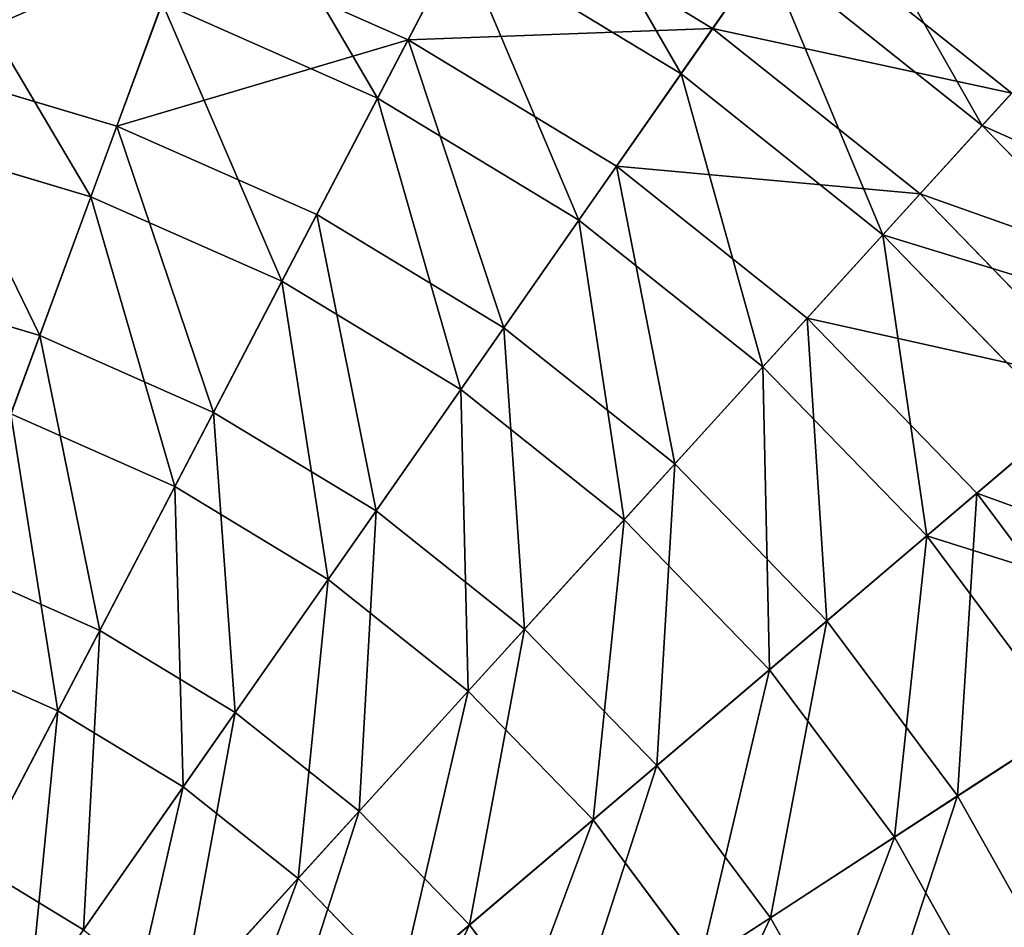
# Model space of a CAD drawing. Extents: x 1 to 133, y -12 to 0.
# Tile 242 of 256: x 116.82 to 119.27, y -3.97 to -1.71. Entities that reach past the tile are written whole.
import ezdxf

# ---------------------------------------------------------------- set-up
doc = ezdxf.new("R2010")
doc.units = 0
doc.header["$LTSCALE"] = 2.54
doc.layers.get('0').update_dxf_attribs({"color": 13, "linetype": 'CONTINUOUS'})

# ---------------------------------------------------------------- blocks, each defined once
blk = doc.blocks.new('SLING_IV_-_Z_O_ENIE16_06_B')
at = {"color": 0}
for p, q in [((117.9802, -1.3872, 9.672), (117.7867, -1.7581, 10.2862)), ((117.9802, -1.3872, 9.672), (117.7867, -1.7581, 10.2862)), ((118.5454, -1.7299, 9.672), (117.9802, -1.3872, 9.672)), ((118.5454, -1.7299, 9.672), (117.9802, -1.3872, 9.672)), ((118.7395, -1.4517, 9.0109), (118.5454, -1.7299, 9.672)), ((118.7395, -1.4517, 9.0109), (118.5454, -1.7299, 9.672)), ((119.2903, -1.8909, 9.0109), (118.7395, -1.4517, 9.0109)), ((119.2903, -1.8909, 9.0109), (118.7395, -1.4517, 9.0109)), ((117.2312, -1.5123, 10.2862), (117.0617, -1.9731, 10.8439)), ((117.2312, -1.5123, 10.2862), (117.0617, -1.9731, 10.8439)), ((117.7867, -1.7581, 10.2862), (117.2312, -1.5123, 10.2862)), ((117.7867, -1.7581, 10.2862), (117.2312, -1.5123, 10.2862)), ((117.7108, -1.9035, 2.7275), (117.9165, -1.5093, 3.3229)), ((117.7108, -1.9035, 2.7275), (117.9165, -1.5093, 3.3229)), ((118.4667, -1.8428, 3.3229), (117.9165, -1.5093, 3.3229)), ((118.4667, -1.8428, 3.3229), (117.9165, -1.5093, 3.3229)), ((118.4667, -1.8428, 3.3229), (118.6769, -1.5414, 3.9687)), ((118.4667, -1.8428, 3.3229), (118.6769, -1.5414, 3.9687)), ((119.2168, -1.9719, 3.9687), (118.6769, -1.5414, 3.9687)), ((119.2168, -1.9719, 3.9687), (118.6769, -1.5414, 3.9687)), ((116.9968, -2.1492, 2.1915), (117.1746, -1.6661, 2.7275)), ((116.9968, -2.1492, 2.1915), (117.1746, -1.6661, 2.7275)), ((117.7108, -1.9035, 2.7275), (117.1746, -1.6661, 2.7275)), ((117.7108, -1.9035, 2.7275), (117.1746, -1.6661, 2.7275)), ((118.5454, -1.7299, 9.672), (118.3061, -2.073, 10.2862)), ((118.5454, -1.7299, 9.672), (118.3061, -2.073, 10.2862)), ((119.0622, -2.142, 9.672), (118.5454, -1.7299, 9.672)), ((119.0622, -2.142, 9.672), (118.5454, -1.7299, 9.672)), ((117.7867, -1.7581, 10.2862), (117.5595, -2.1935, 10.8439)), ((117.7867, -1.7581, 10.2862), (117.5595, -2.1935, 10.8439)), ((118.3061, -2.073, 10.2862), (117.7867, -1.7581, 10.2862)), ((118.3061, -2.073, 10.2862), (117.7867, -1.7581, 10.2862)), ((119.2168, -1.9719, 3.9687), (119.4083, -1.761, 4.6551)), ((119.2168, -1.9719, 3.9687), (119.4083, -1.761, 4.6551)), ((117.0617, -1.9731, 10.8439), (116.5397, -1.8182, 10.8439)), ((117.0617, -1.9731, 10.8439), (116.5397, -1.8182, 10.8439)), ((118.2123, -2.2075, 2.7275), (118.4667, -1.8428, 3.3229)), ((118.2123, -2.2075, 2.7275), (118.4667, -1.8428, 3.3229)), ((118.9697, -2.244, 3.3229), (118.4667, -1.8428, 3.3229)), ((118.9697, -2.244, 3.3229), (118.4667, -1.8428, 3.3229)), ((117.4727, -2.3599, 2.1915), (117.7108, -1.9035, 2.7275)), ((117.4727, -2.3599, 2.1915), (117.7108, -1.9035, 2.7275)), ((118.2123, -2.2075, 2.7275), (117.7108, -1.9035, 2.7275)), ((118.2123, -2.2075, 2.7275), (117.7108, -1.9035, 2.7275)), ((119.2903, -1.8909, 9.0109), (119.0622, -2.142, 9.672)), ((119.2903, -1.8909, 9.0109), (119.0622, -2.142, 9.672)), ((117.0617, -1.9731, 10.8439), (116.8696, -2.4951, 11.3367)), ((117.0617, -1.9731, 10.8439), (116.8696, -2.4951, 11.3367)), ((117.5595, -2.1935, 10.8439), (117.0617, -1.9731, 10.8439)), ((117.5595, -2.1935, 10.8439), (117.0617, -1.9731, 10.8439)), ((118.9697, -2.244, 3.3229), (119.2168, -1.9719, 3.9687)), ((118.9697, -2.244, 3.3229), (119.2168, -1.9719, 3.9687)), ((119.6971, -2.4679, 3.9687), (119.2168, -1.9719, 3.9687)), ((119.6971, -2.4679, 3.9687), (119.2168, -1.9719, 3.9687)), ((116.9968, -2.1492, 2.1915), (116.4979, -2.0011, 2.1915)), ((116.9968, -2.1492, 2.1915), (116.4979, -2.0011, 2.1915)), ((118.3061, -2.073, 10.2862), (118.0252, -2.4757, 10.8439)), ((118.3061, -2.073, 10.2862), (118.0252, -2.4757, 10.8439)), ((118.781, -2.4517, 10.2862), (118.3061, -2.073, 10.2862)), ((118.781, -2.4517, 10.2862), (118.3061, -2.073, 10.2862)), ((116.7975, -2.6907, 1.7234), (116.9968, -2.1492, 2.1915)), ((116.7975, -2.6907, 1.7234), (116.9968, -2.1492, 2.1915)), ((117.4727, -2.3599, 2.1915), (116.9968, -2.1492, 2.1915)), ((117.4727, -2.3599, 2.1915), (116.9968, -2.1492, 2.1915)), ((119.0622, -2.142, 9.672), (118.781, -2.4517, 10.2862)), ((119.0622, -2.142, 9.672), (118.781, -2.4517, 10.2862)), ((119.5221, -2.6169, 9.672), (119.0622, -2.142, 9.672)), ((119.5221, -2.6169, 9.672), (119.0622, -2.142, 9.672)), ((117.5595, -2.1935, 10.8439), (117.3023, -2.6866, 11.3367)), ((117.5595, -2.1935, 10.8439), (117.3023, -2.6866, 11.3367)), ((118.0252, -2.4757, 10.8439), (117.5595, -2.1935, 10.8439)), ((118.0252, -2.4757, 10.8439), (117.5595, -2.1935, 10.8439)), ((117.9178, -2.6297, 2.1915), (118.2123, -2.2075, 2.7275)), ((117.9178, -2.6297, 2.1915), (118.2123, -2.2075, 2.7275)), ((118.6708, -2.5731, 2.7275), (118.2123, -2.2075, 2.7275)), ((118.6708, -2.5731, 2.7275), (118.2123, -2.2075, 2.7275)), ((118.6708, -2.5731, 2.7275), (118.9697, -2.244, 3.3229)), ((118.6708, -2.5731, 2.7275), (118.9697, -2.244, 3.3229)), ((119.4172, -2.7062, 3.3229), (118.9697, -2.244, 3.3229)), ((119.4172, -2.7062, 3.3229), (118.9697, -2.244, 3.3229)), ((116.8696, -2.4951, 11.3367), (116.4159, -2.3604, 11.3367)), ((116.8696, -2.4951, 11.3367), (116.4159, -2.3604, 11.3367)), ((117.2058, -2.8715, 1.7234), (117.4727, -2.3599, 2.1915)), ((117.2058, -2.8715, 1.7234), (117.4727, -2.3599, 2.1915)), ((117.9178, -2.6297, 2.1915), (117.4727, -2.3599, 2.1915)), ((117.9178, -2.6297, 2.1915), (117.4727, -2.3599, 2.1915)), ((118.781, -2.4517, 10.2862), (118.4509, -2.8152, 10.8439)), ((118.781, -2.4517, 10.2862), (118.4509, -2.8152, 10.8439)), ((119.2036, -2.8881, 10.2862), (118.781, -2.4517, 10.2862)), ((119.2036, -2.8881, 10.2862), (118.781, -2.4517, 10.2862)), ((118.0252, -2.4757, 10.8439), (117.7069, -2.9319, 11.3367)), ((118.0252, -2.4757, 10.8439), (117.7069, -2.9319, 11.3367)), ((118.4509, -2.8152, 10.8439), (118.0252, -2.4757, 10.8439)), ((118.4509, -2.8152, 10.8439), (118.0252, -2.4757, 10.8439)), ((116.8696, -2.4951, 11.3367), (116.6579, -3.0702, 11.7569)), ((116.8696, -2.4951, 11.3367), (116.6579, -3.0702, 11.7569)), ((117.3023, -2.6866, 11.3367), (116.8696, -2.4951, 11.3367)), ((117.3023, -2.6866, 11.3367), (116.8696, -2.4951, 11.3367)), ((118.3247, -2.9542, 2.1915), (118.6708, -2.5731, 2.7275)), ((118.3247, -2.9542, 2.1915), (118.6708, -2.5731, 2.7275)), ((119.0787, -2.9943, 2.7275), (118.6708, -2.5731, 2.7275)), ((119.0787, -2.9943, 2.7275), (118.6708, -2.5731, 2.7275)), ((119.5221, -2.6169, 9.672), (119.2036, -2.8881, 10.2862)), ((119.5221, -2.6169, 9.672), (119.2036, -2.8881, 10.2862)), ((117.5877, -3.1029, 1.7234), (117.9178, -2.6297, 2.1915)), ((117.5877, -3.1029, 1.7234), (117.9178, -2.6297, 2.1915)), ((118.3247, -2.9542, 2.1915), (117.9178, -2.6297, 2.1915)), ((118.3247, -2.9542, 2.1915), (117.9178, -2.6297, 2.1915)), ((117.2058, -2.8715, 1.7234), (116.7975, -2.6907, 1.7234)), ((117.2058, -2.8715, 1.7234), (116.7975, -2.6907, 1.7234)), ((117.3023, -2.6866, 11.3367), (117.0188, -3.23, 11.7569)), ((117.3023, -2.6866, 11.3367), (117.0188, -3.23, 11.7569)), ((117.7069, -2.9319, 11.3367), (117.3023, -2.6866, 11.3367)), ((117.7069, -2.9319, 11.3367), (117.3023, -2.6866, 11.3367)), ((119.0787, -2.9943, 2.7275), (119.4172, -2.7062, 3.3229)), ((119.0787, -2.9943, 2.7275), (119.4172, -2.7062, 3.3229)), ((118.4509, -2.8152, 10.8439), (118.0769, -3.227, 11.3367)), ((118.4509, -2.8152, 10.8439), (118.0769, -3.227, 11.3367)), ((118.8297, -3.2064, 10.8439), (118.4509, -2.8152, 10.8439)), ((118.8297, -3.2064, 10.8439), (118.4509, -2.8152, 10.8439)), ((116.9142, -3.4305, 1.3301), (117.2058, -2.8715, 1.7234)), ((116.9142, -3.4305, 1.3301), (117.2058, -2.8715, 1.7234)), ((117.5877, -3.1029, 1.7234), (117.2058, -2.8715, 1.7234)), ((117.5877, -3.1029, 1.7234), (117.2058, -2.8715, 1.7234)), ((119.2036, -2.8881, 10.2862), (118.8297, -3.2064, 10.8439)), ((119.2036, -2.8881, 10.2862), (118.8297, -3.2064, 10.8439)), ((119.5669, -3.3749, 10.2862), (119.2036, -2.8881, 10.2862)), ((119.5669, -3.3749, 10.2862), (119.2036, -2.8881, 10.2862)), ((117.7069, -2.9319, 11.3367), (117.3563, -3.4346, 11.7569)), ((117.7069, -2.9319, 11.3367), (117.3563, -3.4346, 11.7569)), ((118.0769, -3.227, 11.3367), (117.7069, -2.9319, 11.3367)), ((118.0769, -3.227, 11.3367), (117.7069, -2.9319, 11.3367)), ((117.9367, -3.3813, 1.7234), (118.3247, -2.9542, 2.1915)), ((117.9367, -3.3813, 1.7234), (118.3247, -2.9542, 2.1915)), ((118.6868, -3.328, 2.1915), (118.3247, -2.9542, 2.1915)), ((118.6868, -3.328, 2.1915), (118.3247, -2.9542, 2.1915)), ((118.6868, -3.328, 2.1915), (119.0787, -2.9943, 2.7275)), ((118.6868, -3.328, 2.1915), (119.0787, -2.9943, 2.7275)), ((119.4295, -3.4643, 2.7275), (119.0787, -2.9943, 2.7275)), ((119.4295, -3.4643, 2.7275), (119.0787, -2.9943, 2.7275)), ((117.0188, -3.23, 11.7569), (116.6579, -3.0702, 11.7569)), ((117.0188, -3.23, 11.7569), (116.6579, -3.0702, 11.7569)), ((117.2269, -3.6201, 1.3301), (117.5877, -3.1029, 1.7234)), ((117.2269, -3.6201, 1.3301), (117.5877, -3.1029, 1.7234)), ((117.9367, -3.3813, 1.7234), (117.5877, -3.1029, 1.7234)), ((117.9367, -3.3813, 1.7234), (117.5877, -3.1029, 1.7234)), ((118.8297, -3.2064, 10.8439), (118.4061, -3.5669, 11.3367)), ((118.8297, -3.2064, 10.8439), (118.4061, -3.5669, 11.3367)), ((119.1553, -3.6427, 10.8439), (118.8297, -3.2064, 10.8439)), ((119.1553, -3.6427, 10.8439), (118.8297, -3.2064, 10.8439)), ((117.0188, -3.23, 11.7569), (116.7135, -3.8152, 12.0982)), ((117.0188, -3.23, 11.7569), (116.7135, -3.8152, 12.0982)), ((117.3563, -3.4346, 11.7569), (117.0188, -3.23, 11.7569)), ((117.3563, -3.4346, 11.7569), (117.0188, -3.23, 11.7569)), ((118.0769, -3.227, 11.3367), (117.6649, -3.6807, 11.7569)), ((118.0769, -3.227, 11.3367), (117.6649, -3.6807, 11.7569)), ((118.4061, -3.5669, 11.3367), (118.0769, -3.227, 11.3367)), ((118.4061, -3.5669, 11.3367), (118.0769, -3.227, 11.3367)), ((116.9142, -3.4305, 1.3301), (116.5798, -3.2825, 1.3301)), ((116.9142, -3.4305, 1.3301), (116.5798, -3.2825, 1.3301)), ((118.2474, -3.7021, 1.7234), (118.6868, -3.328, 2.1915)), ((118.2474, -3.7021, 1.7234), (118.6868, -3.328, 2.1915)), ((118.9981, -3.7451, 2.1915), (118.6868, -3.328, 2.1915)), ((118.9981, -3.7451, 2.1915), (118.6868, -3.328, 2.1915)), ((117.5129, -3.8481, 1.3301), (117.9367, -3.3813, 1.7234)), ((117.5129, -3.8481, 1.3301), (117.9367, -3.3813, 1.7234)), ((118.2474, -3.7021, 1.7234), (117.9367, -3.3813, 1.7234)), ((118.2474, -3.7021, 1.7234), (117.9367, -3.3813, 1.7234)), ((119.5669, -3.3749, 10.2862), (119.1553, -3.6427, 10.8439)), ((119.5669, -3.3749, 10.2862), (119.1553, -3.6427, 10.8439)), ((116.6023, -4.0283, 1.0178), (116.9142, -3.4305, 1.3301)), ((116.6023, -4.0283, 1.0178), (116.9142, -3.4305, 1.3301)), ((117.2269, -3.6201, 1.3301), (116.9142, -3.4305, 1.3301)), ((117.2269, -3.6201, 1.3301), (116.9142, -3.4305, 1.3301)), ((117.3563, -3.4346, 11.7569), (116.9786, -3.976, 12.0982)), ((117.3563, -3.4346, 11.7569), (116.9786, -3.976, 12.0982)), ((117.6649, -3.6807, 11.7569), (117.3563, -3.4346, 11.7569)), ((117.6649, -3.6807, 11.7569), (117.3563, -3.4346, 11.7569)), ((118.9981, -3.7451, 2.1915), (119.4295, -3.4643, 2.7275)), ((118.9981, -3.7451, 2.1915), (119.4295, -3.4643, 2.7275)), ((118.4061, -3.5669, 11.3367), (117.9395, -3.9642, 11.7569)), ((118.4061, -3.5669, 11.3367), (117.9395, -3.9642, 11.7569)), ((118.6892, -3.9462, 11.3367), (118.4061, -3.5669, 11.3367)), ((118.6892, -3.9462, 11.3367), (118.4061, -3.5669, 11.3367)), ((116.8412, -4.1731, 1.0178), (117.2269, -3.6201, 1.3301)), ((116.8412, -4.1731, 1.0178), (117.2269, -3.6201, 1.3301)), ((117.5129, -3.8481, 1.3301), (117.2269, -3.6201, 1.3301)), ((117.5129, -3.8481, 1.3301), (117.2269, -3.6201, 1.3301)), ((119.1553, -3.6427, 10.8439), (118.6892, -3.9462, 11.3367)), ((119.1553, -3.6427, 10.8439), (118.6892, -3.9462, 11.3367)), ((119.4225, -4.1172, 10.8439), (119.1553, -3.6427, 10.8439)), ((119.4225, -4.1172, 10.8439), (119.1553, -3.6427, 10.8439)), ((117.6649, -3.6807, 11.7569), (117.2211, -4.1693, 12.0982)), ((117.6649, -3.6807, 11.7569), (117.2211, -4.1693, 12.0982)), ((117.9395, -3.9642, 11.7569), (117.6649, -3.6807, 11.7569)), ((117.9395, -3.9642, 11.7569), (117.6649, -3.6807, 11.7569)), ((117.7673, -4.1108, 1.3301), (118.2474, -3.7021, 1.7234)), ((117.7673, -4.1108, 1.3301), (118.2474, -3.7021, 1.7234)), ((118.5144, -4.0599, 1.7234), (118.2474, -3.7021, 1.7234)), ((118.5144, -4.0599, 1.7234), (118.2474, -3.7021, 1.7234)), ((118.5144, -4.0599, 1.7234), (118.9981, -3.7451, 2.1915)), ((118.5144, -4.0599, 1.7234), (118.9981, -3.7451, 2.1915)), ((119.2534, -4.1986, 2.1915), (118.9981, -3.7451, 2.1915)), ((119.2534, -4.1986, 2.1915), (118.9981, -3.7451, 2.1915)), ((116.9786, -3.976, 12.0982), (116.7135, -3.8152, 12.0982)), ((116.9786, -3.976, 12.0982), (116.7135, -3.8152, 12.0982)), ((117.0595, -4.3472, 1.0178), (117.5129, -3.8481, 1.3301)), ((117.0595, -4.3472, 1.0178), (117.5129, -3.8481, 1.3301)), ((117.7673, -4.1108, 1.3301), (117.5129, -3.8481, 1.3301)), ((117.7673, -4.1108, 1.3301), (117.5129, -3.8481, 1.3301)), ((118.6892, -3.9462, 11.3367), (118.1755, -4.2805, 11.7569)), ((118.6892, -3.9462, 11.3367), (118.1755, -4.2805, 11.7569)), ((118.9214, -4.3585, 11.3367), (118.6892, -3.9462, 11.3367)), ((118.9214, -4.3585, 11.3367), (118.6892, -3.9462, 11.3367)), ((117.9395, -3.9642, 11.7569), (117.4368, -4.3921, 12.0982)), ((117.9395, -3.9642, 11.7569), (117.4368, -4.3921, 12.0982)), ((118.1755, -4.2805, 11.7569), (117.9395, -3.9642, 11.7569)), ((118.1755, -4.2805, 11.7569), (117.9395, -3.9642, 11.7569))]:
    blk.add_line(p, q, dxfattribs=at)
at = {"color": 7}
mesh = blk.add_polyface(dxfattribs=at)
corners = [(117.9802, -1.3872, 9.672), (118.7395, -1.4517, 9.0109), (118.1371, -1.0865, 9.0109), (118.5454, -1.7299, 9.672)]
mesh.append_faces([[corners[k] for k in face] for face in [(0, 1, 2), (1, 0, 3)]], dxfattribs={"vtx0": -1, "color": 7})
mesh = blk.add_polyface(dxfattribs=at)
corners = [(117.2312, -1.5123, 10.2862), (117.9802, -1.3872, 9.672), (117.3757, -1.1197, 9.672), (117.7867, -1.7581, 10.2862)]
mesh.append_faces([[corners[k] for k in face] for face in [(0, 1, 2), (1, 0, 3)]], dxfattribs={"vtx0": -1, "color": 7})
mesh = blk.add_polyface(dxfattribs=at)
corners = [(118.9531, -1.1454, 5.3713), (119.4083, -1.761, 4.6551), (118.8399, -1.3077, 4.6551), (119.5413, -1.6145, 5.3713)]
mesh.append_faces([[corners[k] for k in face] for face in [(0, 1, 2), (1, 0, 3)]], dxfattribs={"vtx0": -1, "color": 7})
mesh = blk.add_polyface(dxfattribs=at)
corners = [(118.0865, -1.1835, 3.9687), (118.4667, -1.8428, 3.3229), (117.9165, -1.5093, 3.3229), (118.6769, -1.5414, 3.9687)]
mesh.append_faces([[corners[k] for k in face] for face in [(0, 1, 2), (1, 0, 3)]], dxfattribs={"vtx0": -1, "color": 7})
mesh = blk.add_polyface(dxfattribs=at)
corners = [(117.3282, -1.2489, 3.3229), (117.7108, -1.9035, 2.7275), (117.1746, -1.6661, 2.7275), (117.9165, -1.5093, 3.3229)]
mesh.append_faces([[corners[k] for k in face] for face in [(0, 1, 2), (1, 0, 3)]], dxfattribs={"vtx0": -1, "color": 7})
mesh = blk.add_polyface(dxfattribs=at)
corners = [(118.7395, -1.4517, 9.0109), (119.4616, -1.7023, 8.3129), (118.8853, -1.2427, 8.3129), (119.2903, -1.8909, 9.0109)]
mesh.append_faces([[corners[k] for k in face] for face in [(0, 1, 2), (1, 0, 3)]], dxfattribs={"vtx0": -1, "color": 7})
mesh = blk.add_polyface(dxfattribs=at)
corners = [(118.8399, -1.3077, 4.6551), (119.2168, -1.9719, 3.9687), (118.6769, -1.5414, 3.9687), (119.4083, -1.761, 4.6551)]
mesh.append_faces([[corners[k] for k in face] for face in [(0, 1, 2), (1, 0, 3)]], dxfattribs={"vtx0": -1, "color": 7})
mesh = blk.add_polyface(dxfattribs=at)
corners = [(116.5397, -1.8182, 10.8439), (117.2312, -1.5123, 10.2862), (116.6489, -1.3394, 10.2862), (117.0617, -1.9731, 10.8439)]
mesh.append_faces([[corners[k] for k in face] for face in [(0, 1, 2), (1, 0, 3)]], dxfattribs={"vtx0": -1, "color": 7})
mesh = blk.add_polyface(dxfattribs=at)
corners = [(117.7867, -1.7581, 10.2862), (118.5454, -1.7299, 9.672), (117.9802, -1.3872, 9.672), (118.3061, -2.073, 10.2862)]
mesh.append_faces([[corners[k] for k in face] for face in [(0, 1, 2), (1, 0, 3)]], dxfattribs={"vtx0": -1, "color": 7})
mesh = blk.add_polyface(dxfattribs=at)
corners = [(118.5454, -1.7299, 9.672), (119.2903, -1.8909, 9.0109), (118.7395, -1.4517, 9.0109), (119.0622, -2.142, 9.672)]
mesh.append_faces([[corners[k] for k in face] for face in [(0, 1, 2), (1, 0, 3)]], dxfattribs={"vtx0": -1, "color": 7})
mesh = blk.add_polyface(dxfattribs=at)
corners = [(116.6125, -1.4993, 2.7275), (116.9968, -2.1492, 2.1915), (116.4979, -2.0011, 2.1915), (117.1746, -1.6661, 2.7275)]
mesh.append_faces([[corners[k] for k in face] for face in [(0, 1, 2), (1, 0, 3)]], dxfattribs={"vtx0": -1, "color": 7})
mesh = blk.add_polyface(dxfattribs=at)
corners = [(117.0617, -1.9731, 10.8439), (117.7867, -1.7581, 10.2862), (117.2312, -1.5123, 10.2862), (117.5595, -2.1935, 10.8439)]
mesh.append_faces([[corners[k] for k in face] for face in [(0, 1, 2), (1, 0, 3)]], dxfattribs={"vtx0": -1, "color": 7})
mesh = blk.add_polyface(dxfattribs=at)
corners = [(117.9165, -1.5093, 3.3229), (118.2123, -2.2075, 2.7275), (117.7108, -1.9035, 2.7275), (118.4667, -1.8428, 3.3229)]
mesh.append_faces([[corners[k] for k in face] for face in [(0, 1, 2), (1, 0, 3)]], dxfattribs={"vtx0": -1, "color": 7})
mesh = blk.add_polyface(dxfattribs=at)
corners = [(118.6769, -1.5414, 3.9687), (118.9697, -2.244, 3.3229), (118.4667, -1.8428, 3.3229), (119.2168, -1.9719, 3.9687)]
mesh.append_faces([[corners[k] for k in face] for face in [(0, 1, 2), (1, 0, 3)]], dxfattribs={"vtx0": -1, "color": 7})
mesh = blk.add_polyface(dxfattribs=at)
corners = [(117.1746, -1.6661, 2.7275), (117.4727, -2.3599, 2.1915), (116.9968, -2.1492, 2.1915), (117.7108, -1.9035, 2.7275)]
mesh.append_faces([[corners[k] for k in face] for face in [(0, 1, 2), (1, 0, 3)]], dxfattribs={"vtx0": -1, "color": 7})
mesh = blk.add_polyface(dxfattribs=at)
corners = [(118.3061, -2.073, 10.2862), (119.0622, -2.142, 9.672), (118.5454, -1.7299, 9.672), (118.781, -2.4517, 10.2862)]
mesh.append_faces([[corners[k] for k in face] for face in [(0, 1, 2), (1, 0, 3)]], dxfattribs={"vtx0": -1, "color": 7})
mesh = blk.add_polyface(dxfattribs=at)
corners = [(118.0252, -2.4757, 10.8439), (117.7867, -1.7581, 10.2862), (117.5595, -2.1935, 10.8439), (118.3061, -2.073, 10.2862)]
mesh.append_faces([[corners[k] for k in face] for face in [(0, 1, 2), (1, 0, 3)]], dxfattribs={"vtx0": -1, "color": 7})
mesh = blk.add_polyface(dxfattribs=at)
corners = [(119.2168, -1.9719, 3.9687), (119.9141, -2.2832, 4.6551), (119.6971, -2.4679, 3.9687), (119.4083, -1.761, 4.6551)]
mesh.append_faces([[corners[k] for k in face] for face in [(0, 1, 2), (1, 0, 3)]], dxfattribs={"vtx0": -1, "color": 7})
mesh = blk.add_polyface(dxfattribs=at)
corners = [(116.8696, -2.4951, 11.3367), (116.5397, -1.8182, 10.8439), (116.4159, -2.3604, 11.3367), (117.0617, -1.9731, 10.8439)]
mesh.append_faces([[corners[k] for k in face] for face in [(0, 1, 2), (1, 0, 3)]], dxfattribs={"vtx0": -1, "color": 7})
mesh = blk.add_polyface(dxfattribs=at)
corners = [(118.4667, -1.8428, 3.3229), (118.6708, -2.5731, 2.7275), (118.2123, -2.2075, 2.7275), (118.9697, -2.244, 3.3229)]
mesh.append_faces([[corners[k] for k in face] for face in [(0, 1, 2), (1, 0, 3)]], dxfattribs={"vtx0": -1, "color": 7})
mesh = blk.add_polyface(dxfattribs=at)
corners = [(117.7108, -1.9035, 2.7275), (117.9178, -2.6297, 2.1915), (117.4727, -2.3599, 2.1915), (118.2123, -2.2075, 2.7275)]
mesh.append_faces([[corners[k] for k in face] for face in [(0, 1, 2), (1, 0, 3)]], dxfattribs={"vtx0": -1, "color": 7})
mesh = blk.add_polyface(dxfattribs=at)
corners = [(119.7804, -2.397, 9.0109), (119.0622, -2.142, 9.672), (119.5221, -2.6169, 9.672), (119.2903, -1.8909, 9.0109)]
mesh.append_faces([[corners[k] for k in face] for face in [(0, 1, 2), (1, 0, 3)]], dxfattribs={"vtx0": -1, "color": 7})
mesh = blk.add_polyface(dxfattribs=at)
corners = [(117.3023, -2.6866, 11.3367), (117.0617, -1.9731, 10.8439), (116.8696, -2.4951, 11.3367), (117.5595, -2.1935, 10.8439)]
mesh.append_faces([[corners[k] for k in face] for face in [(0, 1, 2), (1, 0, 3)]], dxfattribs={"vtx0": -1, "color": 7})
mesh = blk.add_polyface(dxfattribs=at)
corners = [(118.9697, -2.244, 3.3229), (119.6971, -2.4679, 3.9687), (119.4172, -2.7062, 3.3229), (119.2168, -1.9719, 3.9687)]
mesh.append_faces([[corners[k] for k in face] for face in [(0, 1, 2), (1, 0, 3)]], dxfattribs={"vtx0": -1, "color": 7})
mesh = blk.add_polyface(dxfattribs=at)
corners = [(116.4979, -2.0011, 2.1915), (116.7975, -2.6907, 1.7234), (116.3695, -2.5637, 1.7234), (116.9968, -2.1492, 2.1915)]
mesh.append_faces([[corners[k] for k in face] for face in [(0, 1, 2), (1, 0, 3)]], dxfattribs={"vtx0": -1, "color": 7})
mesh = blk.add_polyface(dxfattribs=at)
corners = [(118.4509, -2.8152, 10.8439), (118.3061, -2.073, 10.2862), (118.0252, -2.4757, 10.8439), (118.781, -2.4517, 10.2862)]
mesh.append_faces([[corners[k] for k in face] for face in [(0, 1, 2), (1, 0, 3)]], dxfattribs={"vtx0": -1, "color": 7})
mesh = blk.add_polyface(dxfattribs=at)
corners = [(116.9968, -2.1492, 2.1915), (117.2058, -2.8715, 1.7234), (116.7975, -2.6907, 1.7234), (117.4727, -2.3599, 2.1915)]
mesh.append_faces([[corners[k] for k in face] for face in [(0, 1, 2), (1, 0, 3)]], dxfattribs={"vtx0": -1, "color": 7})
mesh = blk.add_polyface(dxfattribs=at)
corners = [(119.5221, -2.6169, 9.672), (118.781, -2.4517, 10.2862), (119.2036, -2.8881, 10.2862), (119.0622, -2.142, 9.672)]
mesh.append_faces([[corners[k] for k in face] for face in [(0, 1, 2), (1, 0, 3)]], dxfattribs={"vtx0": -1, "color": 7})
mesh = blk.add_polyface(dxfattribs=at)
corners = [(117.7069, -2.9319, 11.3367), (117.5595, -2.1935, 10.8439), (117.3023, -2.6866, 11.3367), (118.0252, -2.4757, 10.8439)]
mesh.append_faces([[corners[k] for k in face] for face in [(0, 1, 2), (1, 0, 3)]], dxfattribs={"vtx0": -1, "color": 7})
mesh = blk.add_polyface(dxfattribs=at)
corners = [(118.2123, -2.2075, 2.7275), (118.3247, -2.9542, 2.1915), (117.9178, -2.6297, 2.1915), (118.6708, -2.5731, 2.7275)]
mesh.append_faces([[corners[k] for k in face] for face in [(0, 1, 2), (1, 0, 3)]], dxfattribs={"vtx0": -1, "color": 7})
mesh = blk.add_polyface(dxfattribs=at)
corners = [(118.9697, -2.244, 3.3229), (119.0787, -2.9943, 2.7275), (118.6708, -2.5731, 2.7275), (119.4172, -2.7062, 3.3229)]
mesh.append_faces([[corners[k] for k in face] for face in [(0, 1, 2), (1, 0, 3)]], dxfattribs={"vtx0": -1, "color": 7})
mesh = blk.add_polyface(dxfattribs=at)
corners = [(116.6579, -3.0702, 11.7569), (116.4159, -2.3604, 11.3367), (116.2795, -2.9579, 11.7569), (116.8696, -2.4951, 11.3367)]
mesh.append_faces([[corners[k] for k in face] for face in [(0, 1, 2), (1, 0, 3)]], dxfattribs={"vtx0": -1, "color": 7})
mesh = blk.add_polyface(dxfattribs=at)
corners = [(117.4727, -2.3599, 2.1915), (117.5877, -3.1029, 1.7234), (117.2058, -2.8715, 1.7234), (117.9178, -2.6297, 2.1915)]
mesh.append_faces([[corners[k] for k in face] for face in [(0, 1, 2), (1, 0, 3)]], dxfattribs={"vtx0": -1, "color": 7})
mesh = blk.add_polyface(dxfattribs=at)
corners = [(118.8297, -3.2064, 10.8439), (118.781, -2.4517, 10.2862), (118.4509, -2.8152, 10.8439), (119.2036, -2.8881, 10.2862)]
mesh.append_faces([[corners[k] for k in face] for face in [(0, 1, 2), (1, 0, 3)]], dxfattribs={"vtx0": -1, "color": 7})
mesh = blk.add_polyface(dxfattribs=at)
corners = [(118.0769, -3.227, 11.3367), (118.0252, -2.4757, 10.8439), (117.7069, -2.9319, 11.3367), (118.4509, -2.8152, 10.8439)]
mesh.append_faces([[corners[k] for k in face] for face in [(0, 1, 2), (1, 0, 3)]], dxfattribs={"vtx0": -1, "color": 7})
mesh = blk.add_polyface(dxfattribs=at)
corners = [(117.0188, -3.23, 11.7569), (116.8696, -2.4951, 11.3367), (116.6579, -3.0702, 11.7569), (117.3023, -2.6866, 11.3367)]
mesh.append_faces([[corners[k] for k in face] for face in [(0, 1, 2), (1, 0, 3)]], dxfattribs={"vtx0": -1, "color": 7})
mesh = blk.add_polyface(dxfattribs=at)
corners = [(118.6708, -2.5731, 2.7275), (118.6868, -3.328, 2.1915), (118.3247, -2.9542, 2.1915), (119.0787, -2.9943, 2.7275)]
mesh.append_faces([[corners[k] for k in face] for face in [(0, 1, 2), (1, 0, 3)]], dxfattribs={"vtx0": -1, "color": 7})
mesh = blk.add_polyface(dxfattribs=at)
corners = [(119.9175, -3.1466, 9.672), (119.2036, -2.8881, 10.2862), (119.5669, -3.3749, 10.2862), (119.5221, -2.6169, 9.672)]
mesh.append_faces([[corners[k] for k in face] for face in [(0, 1, 2), (1, 0, 3)]], dxfattribs={"vtx0": -1, "color": 7})
mesh = blk.add_polyface(dxfattribs=at)
corners = [(117.9178, -2.6297, 2.1915), (117.9367, -3.3813, 1.7234), (117.5877, -3.1029, 1.7234), (118.3247, -2.9542, 2.1915)]
mesh.append_faces([[corners[k] for k in face] for face in [(0, 1, 2), (1, 0, 3)]], dxfattribs={"vtx0": -1, "color": 7})
mesh = blk.add_polyface(dxfattribs=at)
corners = [(116.7975, -2.6907, 1.7234), (116.9142, -3.4305, 1.3301), (116.5798, -3.2825, 1.3301), (117.2058, -2.8715, 1.7234)]
mesh.append_faces([[corners[k] for k in face] for face in [(0, 1, 2), (1, 0, 3)]], dxfattribs={"vtx0": -1, "color": 7})
mesh = blk.add_polyface(dxfattribs=at)
corners = [(117.3563, -3.4346, 11.7569), (117.3023, -2.6866, 11.3367), (117.0188, -3.23, 11.7569), (117.7069, -2.9319, 11.3367)]
mesh.append_faces([[corners[k] for k in face] for face in [(0, 1, 2), (1, 0, 3)]], dxfattribs={"vtx0": -1, "color": 7})
mesh = blk.add_polyface(dxfattribs=at)
corners = [(119.0787, -2.9943, 2.7275), (119.8021, -3.2218, 3.3229), (119.4295, -3.4643, 2.7275), (119.4172, -2.7062, 3.3229)]
mesh.append_faces([[corners[k] for k in face] for face in [(0, 1, 2), (1, 0, 3)]], dxfattribs={"vtx0": -1, "color": 7})
mesh = blk.add_polyface(dxfattribs=at)
corners = [(118.4061, -3.5669, 11.3367), (118.4509, -2.8152, 10.8439), (118.0769, -3.227, 11.3367), (118.8297, -3.2064, 10.8439)]
mesh.append_faces([[corners[k] for k in face] for face in [(0, 1, 2), (1, 0, 3)]], dxfattribs={"vtx0": -1, "color": 7})
mesh = blk.add_polyface(dxfattribs=at)
corners = [(117.2058, -2.8715, 1.7234), (117.2269, -3.6201, 1.3301), (116.9142, -3.4305, 1.3301), (117.5877, -3.1029, 1.7234)]
mesh.append_faces([[corners[k] for k in face] for face in [(0, 1, 2), (1, 0, 3)]], dxfattribs={"vtx0": -1, "color": 7})
mesh = blk.add_polyface(dxfattribs=at)
corners = [(119.1553, -3.6427, 10.8439), (119.2036, -2.8881, 10.2862), (118.8297, -3.2064, 10.8439), (119.5669, -3.3749, 10.2862)]
mesh.append_faces([[corners[k] for k in face] for face in [(0, 1, 2), (1, 0, 3)]], dxfattribs={"vtx0": -1, "color": 7})
mesh = blk.add_polyface(dxfattribs=at)
corners = [(117.6649, -3.6807, 11.7569), (117.7069, -2.9319, 11.3367), (117.3563, -3.4346, 11.7569), (118.0769, -3.227, 11.3367)]
mesh.append_faces([[corners[k] for k in face] for face in [(0, 1, 2), (1, 0, 3)]], dxfattribs={"vtx0": -1, "color": 7})
mesh = blk.add_polyface(dxfattribs=at)
corners = [(118.3247, -2.9542, 2.1915), (118.2474, -3.7021, 1.7234), (117.9367, -3.3813, 1.7234), (118.6868, -3.328, 2.1915)]
mesh.append_faces([[corners[k] for k in face] for face in [(0, 1, 2), (1, 0, 3)]], dxfattribs={"vtx0": -1, "color": 7})
mesh = blk.add_polyface(dxfattribs=at)
corners = [(119.0787, -2.9943, 2.7275), (118.9981, -3.7451, 2.1915), (118.6868, -3.328, 2.1915), (119.4295, -3.4643, 2.7275)]
mesh.append_faces([[corners[k] for k in face] for face in [(0, 1, 2), (1, 0, 3)]], dxfattribs={"vtx0": -1, "color": 7})
mesh = blk.add_polyface(dxfattribs=at)
corners = [(116.7135, -3.8152, 12.0982), (116.6579, -3.0702, 11.7569), (116.4299, -3.6897, 12.0982), (117.0188, -3.23, 11.7569)]
mesh.append_faces([[corners[k] for k in face] for face in [(0, 1, 2), (1, 0, 3)]], dxfattribs={"vtx0": -1, "color": 7})
mesh = blk.add_polyface(dxfattribs=at)
corners = [(117.5877, -3.1029, 1.7234), (117.5129, -3.8481, 1.3301), (117.2269, -3.6201, 1.3301), (117.9367, -3.3813, 1.7234)]
mesh.append_faces([[corners[k] for k in face] for face in [(0, 1, 2), (1, 0, 3)]], dxfattribs={"vtx0": -1, "color": 7})
mesh = blk.add_polyface(dxfattribs=at)
corners = [(118.6892, -3.9462, 11.3367), (118.8297, -3.2064, 10.8439), (118.4061, -3.5669, 11.3367), (119.1553, -3.6427, 10.8439)]
mesh.append_faces([[corners[k] for k in face] for face in [(0, 1, 2), (1, 0, 3)]], dxfattribs={"vtx0": -1, "color": 7})
mesh = blk.add_polyface(dxfattribs=at)
corners = [(116.9786, -3.976, 12.0982), (117.0188, -3.23, 11.7569), (116.7135, -3.8152, 12.0982), (117.3563, -3.4346, 11.7569)]
mesh.append_faces([[corners[k] for k in face] for face in [(0, 1, 2), (1, 0, 3)]], dxfattribs={"vtx0": -1, "color": 7})
mesh = blk.add_polyface(dxfattribs=at)
corners = [(117.9395, -3.9642, 11.7569), (118.0769, -3.227, 11.3367), (117.6649, -3.6807, 11.7569), (118.4061, -3.5669, 11.3367)]
mesh.append_faces([[corners[k] for k in face] for face in [(0, 1, 2), (1, 0, 3)]], dxfattribs={"vtx0": -1, "color": 7})
mesh = blk.add_polyface(dxfattribs=at)
corners = [(116.5798, -3.2825, 1.3301), (116.6023, -4.0283, 1.0178), (116.3469, -3.9153, 1.0178), (116.9142, -3.4305, 1.3301)]
mesh.append_faces([[corners[k] for k in face] for face in [(0, 1, 2), (1, 0, 3)]], dxfattribs={"vtx0": -1, "color": 7})
mesh = blk.add_polyface(dxfattribs=at)
corners = [(118.6868, -3.328, 2.1915), (118.5144, -4.0599, 1.7234), (118.2474, -3.7021, 1.7234), (118.9981, -3.7451, 2.1915)]
mesh.append_faces([[corners[k] for k in face] for face in [(0, 1, 2), (1, 0, 3)]], dxfattribs={"vtx0": -1, "color": 7})
mesh = blk.add_polyface(dxfattribs=at)
corners = [(117.9367, -3.3813, 1.7234), (117.7673, -4.1108, 1.3301), (117.5129, -3.8481, 1.3301), (118.2474, -3.7021, 1.7234)]
mesh.append_faces([[corners[k] for k in face] for face in [(0, 1, 2), (1, 0, 3)]], dxfattribs={"vtx0": -1, "color": 7})
mesh = blk.add_polyface(dxfattribs=at)
corners = [(119.4225, -4.1172, 10.8439), (119.5669, -3.3749, 10.2862), (119.1553, -3.6427, 10.8439), (119.8649, -3.9041, 10.2862)]
mesh.append_faces([[corners[k] for k in face] for face in [(0, 1, 2), (1, 0, 3)]], dxfattribs={"vtx0": -1, "color": 7})
mesh = blk.add_polyface(dxfattribs=at)
corners = [(116.9142, -3.4305, 1.3301), (116.8412, -4.1731, 1.0178), (116.6023, -4.0283, 1.0178), (117.2269, -3.6201, 1.3301)]
mesh.append_faces([[corners[k] for k in face] for face in [(0, 1, 2), (1, 0, 3)]], dxfattribs={"vtx0": -1, "color": 7})
mesh = blk.add_polyface(dxfattribs=at)
corners = [(117.2211, -4.1693, 12.0982), (117.3563, -3.4346, 11.7569), (116.9786, -3.976, 12.0982), (117.6649, -3.6807, 11.7569)]
mesh.append_faces([[corners[k] for k in face] for face in [(0, 1, 2), (1, 0, 3)]], dxfattribs={"vtx0": -1, "color": 7})
mesh = blk.add_polyface(dxfattribs=at)
corners = [(119.4295, -3.4643, 2.7275), (119.2534, -4.1986, 2.1915), (118.9981, -3.7451, 2.1915), (119.7172, -3.9752, 2.7275)]
mesh.append_faces([[corners[k] for k in face] for face in [(0, 1, 2), (1, 0, 3)]], dxfattribs={"vtx0": -1, "color": 7})
mesh = blk.add_polyface(dxfattribs=at)
corners = [(118.1755, -4.2805, 11.7569), (118.4061, -3.5669, 11.3367), (117.9395, -3.9642, 11.7569), (118.6892, -3.9462, 11.3367)]
mesh.append_faces([[corners[k] for k in face] for face in [(0, 1, 2), (1, 0, 3)]], dxfattribs={"vtx0": -1, "color": 7})
mesh = blk.add_polyface(dxfattribs=at)
corners = [(117.2269, -3.6201, 1.3301), (117.0595, -4.3472, 1.0178), (116.8412, -4.1731, 1.0178), (117.5129, -3.8481, 1.3301)]
mesh.append_faces([[corners[k] for k in face] for face in [(0, 1, 2), (1, 0, 3)]], dxfattribs={"vtx0": -1, "color": 7})
mesh = blk.add_polyface(dxfattribs=at)
corners = [(118.9214, -4.3585, 11.3367), (119.1553, -3.6427, 10.8439), (118.6892, -3.9462, 11.3367), (119.4225, -4.1172, 10.8439)]
mesh.append_faces([[corners[k] for k in face] for face in [(0, 1, 2), (1, 0, 3)]], dxfattribs={"vtx0": -1, "color": 7})
mesh = blk.add_polyface(dxfattribs=at)
corners = [(117.4368, -4.3921, 12.0982), (117.6649, -3.6807, 11.7569), (117.2211, -4.1693, 12.0982), (117.9395, -3.9642, 11.7569)]
mesh.append_faces([[corners[k] for k in face] for face in [(0, 1, 2), (1, 0, 3)]], dxfattribs={"vtx0": -1, "color": 7})
mesh = blk.add_polyface(dxfattribs=at)
corners = [(118.2474, -3.7021, 1.7234), (117.986, -4.4039, 1.3301), (117.7673, -4.1108, 1.3301), (118.5144, -4.0599, 1.7234)]
mesh.append_faces([[corners[k] for k in face] for face in [(0, 1, 2), (1, 0, 3)]], dxfattribs={"vtx0": -1, "color": 7})
mesh = blk.add_polyface(dxfattribs=at)
corners = [(118.9981, -3.7451, 2.1915), (118.7335, -4.449, 1.7234), (118.5144, -4.0599, 1.7234), (119.2534, -4.1986, 2.1915)]
mesh.append_faces([[corners[k] for k in face] for face in [(0, 1, 2), (1, 0, 3)]], dxfattribs={"vtx0": -1, "color": 7})
mesh = blk.add_polyface(dxfattribs=at)
corners = [(116.5798, -4.5478, 12.3552), (116.7135, -3.8152, 12.0982), (116.391, -4.4334, 12.3552), (116.9786, -3.976, 12.0982)]
mesh.append_faces([[corners[k] for k in face] for face in [(0, 1, 2), (1, 0, 3)]], dxfattribs={"vtx0": -1, "color": 7})
mesh = blk.add_polyface(dxfattribs=at)
corners = [(117.5129, -3.8481, 1.3301), (117.2538, -4.5479, 1.0178), (117.0595, -4.3472, 1.0178), (117.7673, -4.1108, 1.3301)]
mesh.append_faces([[corners[k] for k in face] for face in [(0, 1, 2), (1, 0, 3)]], dxfattribs={"vtx0": -1, "color": 7})
mesh = blk.add_polyface(dxfattribs=at)
corners = [(118.3692, -4.6244, 11.7569), (118.6892, -3.9462, 11.3367), (118.1755, -4.2805, 11.7569), (118.9214, -4.3585, 11.3367)]
mesh.append_faces([[corners[k] for k in face] for face in [(0, 1, 2), (1, 0, 3)]], dxfattribs={"vtx0": -1, "color": 7})
at = {"color": 0}
mesh = blk.add_polyface(dxfattribs=at)
corners = [(113.7535, -5.357, 12.2856), (113.7219, -5.8789, 12.2856), (113.697, -5.5783, 12.2856), (113.7445, -5.6544, 12.2856), (113.793, -5.4341, 12.2856), (113.8347, -5.1436, 12.2856), (113.8668, -5.2209, 12.2856), (113.9398, -4.9408, 12.2856), (113.9648, -5.0177, 12.2856), (114.0672, -4.7514, 12.2856), (114.0858, -4.8273, 12.2856), (114.2155, -4.5777, 12.2856), (114.228, -4.6522, 12.2856), (114.3826, -4.422, 12.2856), (114.3896, -4.4947, 12.2856), (114.5663, -4.2864, 12.2856), (114.5684, -4.3572, 12.2856), (114.7643, -4.1727, 12.2856), (114.762, -4.2413, 12.2856), (114.8211, -4.2145, 12.2859), (114.974, -4.0822, 12.2856), (114.9677, -4.1486, 12.2856), (115.0487, -4.1233, 12.2847), (115.1926, -4.0162, 12.2856), (115.1827, -4.0805, 12.2856), (115.4042, -4.0378, 12.2856), (115.4173, -3.9756, 12.2856), (115.6292, -4.0211, 12.2856), (115.6452, -3.9609, 12.2856), (115.8546, -4.0306, 12.2856), (115.8733, -3.9722, 12.2856), (116.0774, -4.0662, 12.2856), (116.0986, -4.0095, 12.2856), (116.2945, -4.1275, 12.2856), (116.3181, -4.0722, 12.2856), (116.5031, -4.2135, 12.2856), (116.5291, -4.1595, 12.2856), (116.7002, -4.3232, 12.2856), (116.7288, -4.2703, 12.2856), (116.8833, -4.455, 12.2856), (116.9146, -4.4031, 12.2856), (117.0498, -4.6072, 12.2856), (117.0839, -4.5563, 12.2856), (117.1976, -4.7777, 12.2856), (117.2348, -4.7277, 12.2856), (117.3245, -4.9642, 12.2856), (117.3651, -4.9153, 12.2856), (117.429, -5.1641, 12.2856), (117.4731, -5.1164, 12.2856), (117.5095, -5.3749, 12.2856), (117.5576, -5.3286, 12.2856), (117.5651, -5.5935, 12.2856), (117.6173, -5.549, 12.2856), (117.5948, -5.8172, 12.2856), (117.5984, -6.0427, 12.2856), (113.6662, -5.8046, 12.2856), (113.6827, -6.2602, 12.2856), (113.6614, -6.0329, 12.2856), (113.7297, -6.4837, 12.2856), (113.7255, -6.1045, 12.2856), (113.7552, -6.3281, 12.2856), (113.8019, -6.7003, 12.2856), (113.8107, -6.5468, 12.2856), (113.8983, -6.9073, 12.2856), (113.8913, -6.7575, 12.2856), (113.9957, -6.9575, 12.2856), (114.0177, -7.102, 12.2856), (114.1227, -7.144, 12.2856), (114.1585, -7.2818, 12.2856), (114.2704, -7.3144, 12.2856), (114.3188, -7.4444, 12.2856), (114.437, -7.4666, 12.2856), (114.4967, -7.5876, 12.2856), (114.62, -7.5984, 12.2856), (114.6897, -7.7096, 12.2856), (114.8172, -7.7081, 12.2856), (114.8954, -7.8088, 12.2856), (114.8201, -7.7093, 12.2855), (115.0257, -7.7942, 12.2856), (115.111, -7.884, 12.2856), (115.0483, -7.8001, 12.2844), (115.2429, -7.8554, 12.2856), (115.3338, -7.934, 12.2856), (115.4656, -7.891, 12.2856), (115.5609, -7.9584, 12.2856), (115.691, -7.9006, 12.2856), (115.7892, -7.9566, 12.2856), (115.916, -7.8839, 12.2856), (116.0159, -7.9289, 12.2856), (116.1375, -7.8412, 12.2856), (116.2379, -7.8755, 12.2856), (116.3526, -7.773, 12.2856), (116.4524, -7.7972, 12.2856), (116.5583, -7.6804, 12.2856), (116.6566, -7.6949, 12.2856), (116.7519, -7.5645, 12.2856), (116.8478, -7.57, 12.2856), (116.9307, -7.4269, 12.2856), (117.0234, -7.4242, 12.2856), (117.0923, -7.2695, 12.2856), (117.1814, -7.2592, 12.2856), (117.2345, -7.0944, 12.2856), (117.3195, -7.0773, 12.2856), (117.3555, -6.9039, 12.2856), (117.4359, -6.8809, 12.2856), (117.4074, -6.8038, 12.2856), (117.4535, -6.7007, 12.2856), (117.4615, -6.8298, 12.2856), (117.5273, -6.4875, 12.2856), (117.5292, -6.6725, 12.2856), (117.5758, -6.2672, 12.2856), (117.5982, -6.4548, 12.2856), (117.6418, -6.2306, 12.2856), (117.6515, -5.7748, 12.2856), (117.6597, -6.003, 12.2856)]
mesh.append_faces([[corners[k] for k in face] for face in [(55, 56, 57), (112, 113, 114)]], dxfattribs={"vtx0": -1, "color": 0})
mesh.append_faces([[corners[k] for k in face] for face in [(0, 1, 2), (1, 0, 3), (3, 0, 4), (4, 5, 6), (6, 7, 8), (8, 9, 10), (10, 11, 12), (12, 13, 14), (14, 15, 16), (16, 17, 18), (18, 17, 19), (19, 20, 21), (21, 20, 22), (22, 23, 24), (24, 23, 25), (25, 26, 27), (27, 28, 29), (29, 30, 31), (31, 32, 33), (33, 34, 35), (35, 36, 37), (37, 38, 39), (39, 40, 41), (41, 42, 43), (43, 44, 45), (45, 46, 47), (47, 48, 49), (49, 50, 51), (51, 52, 53), (53, 52, 54), (56, 2, 58), (58, 60, 61), (61, 62, 63), (63, 65, 66), (66, 67, 68), (68, 69, 70), (70, 71, 72), (72, 73, 74), (74, 75, 76), (76, 78, 79), (79, 81, 82), (82, 83, 84), (84, 85, 86), (86, 87, 88), (88, 89, 90), (90, 91, 92), (92, 93, 94), (94, 95, 96), (96, 97, 98), (98, 99, 100), (100, 101, 102), (102, 103, 104), (104, 106, 107), (107, 108, 109), (109, 110, 111), (111, 54, 112)]], dxfattribs={"vtx0": -1, "vtx1": -1, "color": 0})
mesh.append_faces([[corners[k] for k in face] for face in [(58, 2, 1), (112, 54, 52)]], dxfattribs={"vtx0": -1, "vtx1": -1, "vtx2": -1, "color": 0})
mesh.append_faces([[corners[k] for k in face] for face in [(4, 0, 5), (6, 5, 7), (8, 7, 9), (10, 9, 11), (12, 11, 13), (14, 13, 15), (16, 15, 17), (19, 17, 20), (22, 20, 23), (25, 23, 26), (27, 26, 28), (29, 28, 30), (31, 30, 32), (33, 32, 34), (35, 34, 36), (37, 36, 38), (39, 38, 40), (41, 40, 42), (43, 42, 44), (45, 44, 46), (47, 46, 48), (49, 48, 50), (51, 50, 52), (56, 55, 2), (58, 1, 59), (58, 59, 60), (61, 60, 62), (63, 62, 64), (63, 64, 65), (66, 65, 67), (68, 67, 69), (70, 69, 71), (72, 71, 73), (74, 73, 75), (76, 75, 77), (76, 77, 78), (79, 78, 80), (79, 80, 81), (82, 81, 83), (84, 83, 85), (86, 85, 87), (88, 87, 89), (90, 89, 91), (92, 91, 93), (94, 93, 95), (96, 95, 97), (98, 97, 99), (100, 99, 101), (102, 101, 103), (104, 103, 105), (104, 105, 106), (107, 106, 108), (109, 108, 110), (111, 110, 54), (112, 52, 113)]], dxfattribs={"vtx0": -1, "vtx2": -1, "color": 0})
at = {"color": 7}
mesh = blk.add_polyface(dxfattribs=at)
corners = [(117.6223, -4.6406, 12.0982), (117.9395, -3.9642, 11.7569), (117.4368, -4.3921, 12.0982), (118.1755, -4.2805, 11.7569)]
mesh.append_faces([[corners[k] for k in face] for face in [(0, 1, 2), (1, 0, 3)]], dxfattribs={"vtx0": -1, "color": 7})

msp = doc.modelspace()

# ---------------------------------------------------------------- block references
at = {"color": 18}
msp.add_blockref('SLING_IV_-_Z_O_ENIE16_06_B', (0, 0), dxfattribs=at)

doc.saveas('drawing.dxf')
